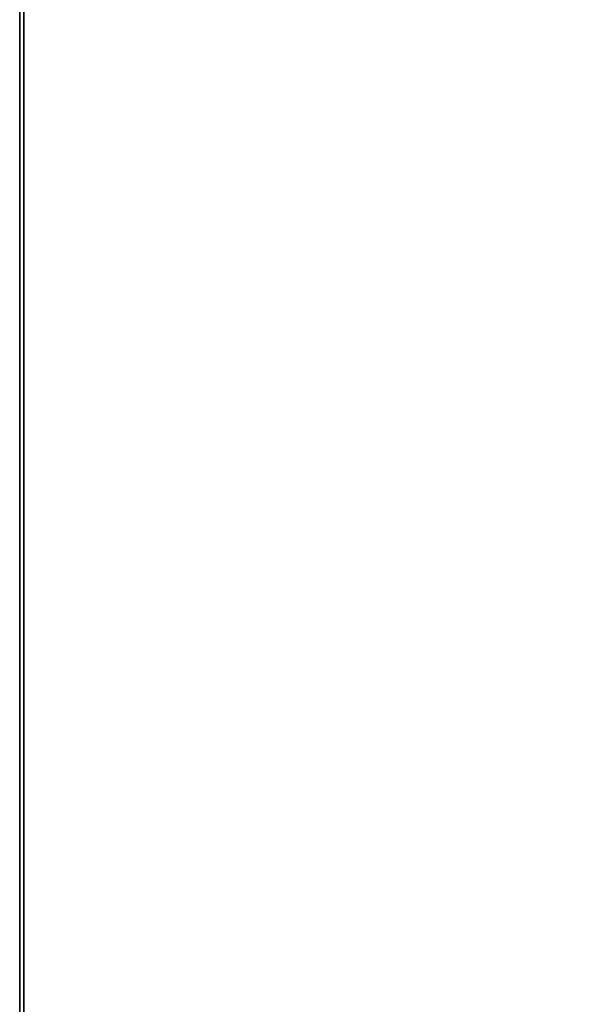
# Model space of a CAD drawing. Extents: x -4.8 to 32.5, y -2.8 to 24.
# Tile 3 of 256: x 0 to 1.3, y 2.1 to 4.4. Entities that reach past the tile are written whole.
import ezdxf

# ---------------------------------------------------------------- set-up
doc = ezdxf.new("R2010")
doc.units = 0

# ---------------------------------------------------------------- blocks, each defined once
blk = doc.blocks.new('Box-c3631f2b-5a5f-43ea-a0b4-408418e9a6c0')
at = {"color": 253, "linetype": 'Continuous', "true_color": 0xa0a0a0, "transparency": 33554687}
mesh = blk.add_polyface(dxfattribs=at)
corners = [(0, 0, 45.99), (9.53, 0, 45.99), (9.53, 24, 45.99), (0, 24, 45.99), (0, 0, 46), (9.53, 0, 46), (9.53, 24, 46), (0, 24, 46)]
mesh.append_faces([[corners[k] for k in face] for face in [(0, 1, 2, 3), (4, 5, 6, 7), (0, 1, 5, 4), (1, 2, 6, 5), (2, 3, 7, 6), (3, 0, 4, 7)]], dxfattribs={"color": 253})
blk = doc.blocks.new('Box-962f9673-8ce7-437b-b7d1-57e8b9f63a76')
at = {"color": 253, "linetype": 'Continuous', "true_color": 0xa0a0a0, "transparency": 33554687}
mesh = blk.add_polyface(dxfattribs=at)
corners = [(0, 0), (32.5, 0), (32.5, 24), (0, 24), (0, 0, 0.01), (32.5, 0, 0.01), (32.5, 24, 0.01), (0, 24, 0.01)]
mesh.append_faces([[corners[k] for k in face] for face in [(0, 1, 2, 3), (4, 5, 6, 7), (0, 1, 5, 4), (1, 2, 6, 5), (2, 3, 7, 6), (3, 0, 4, 7)]], dxfattribs={"color": 253})
blk = doc.blocks.new('Box-dbd4f0bd-88b2-4791-9702-a792ad3b54b3')
at = {"color": 253, "linetype": 'Continuous', "true_color": 0xa0a0a0, "transparency": 33554687}
mesh = blk.add_polyface(dxfattribs=at)
corners = [(0, 0), (0.01, 0), (0.01, 24), (0, 24), (0, 0, 46), (0.01, 0, 46), (0.01, 24, 46), (0, 24, 46)]
mesh.append_faces([[corners[k] for k in face] for face in [(0, 1, 2, 3), (4, 5, 6, 7), (0, 1, 5, 4), (1, 2, 6, 5), (2, 3, 7, 6), (3, 0, 4, 7)]], dxfattribs={"color": 253})
blk = doc.blocks.new('UpwardOpening-dff87307-8576-4007-bbde-37bc3ed0fb0d')
at = {"linetype": 'Continuous', "transparency": 33554687}
blk.add_blockref('Box-c3631f2b-5a5f-43ea-a0b4-408418e9a6c0', (0, 0), dxfattribs=at)
blk = doc.blocks.new('033f71cb-1a28-4f0e-bcfe-5d68ddd828de')
at = {"linetype": 'Continuous', "transparency": 33554687}
for name in ['Box-c3631f2b-5a5f-43ea-a0b4-408418e9a6c0', 'Box-962f9673-8ce7-437b-b7d1-57e8b9f63a76', 'Box-dbd4f0bd-88b2-4791-9702-a792ad3b54b3', 'UpwardOpening-dff87307-8576-4007-bbde-37bc3ed0fb0d']:
    blk.add_blockref(name, (0, 0), dxfattribs=at)
blk = doc.blocks.new('b5a6866e-153a-4094-ae4d-0916ba2eab6e')
at = {"linetype": 'Continuous', "transparency": 33554687}
blk.add_blockref('033f71cb-1a28-4f0e-bcfe-5d68ddd828de', (0, 0), dxfattribs=at)

msp = doc.modelspace()

# ---------------------------------------------------------------- block references
at = {"transparency": 33554687}
msp.add_blockref('b5a6866e-153a-4094-ae4d-0916ba2eab6e', (0, 0), dxfattribs=at)

doc.saveas('drawing.dxf')
